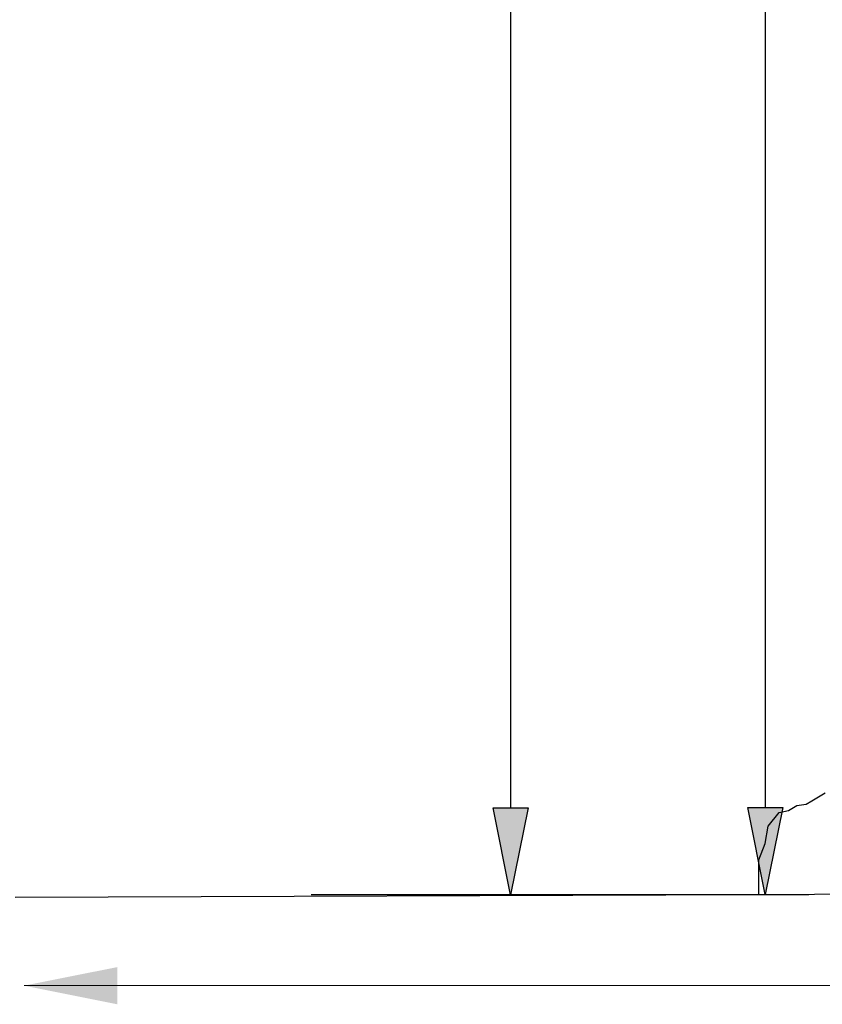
# Paper-space layout '113851LD001' of a CAD drawing. Header units: feet. Extents: x 0 to 34, y 0 to 22.
# Tile 4 of 74: x 5 to 6.2, y 2.8 to 4.4. Entities that reach past the tile are written whole.
import ezdxf

# ---------------------------------------------------------------- set-up
doc = ezdxf.new("R2010")
doc.units = ezdxf.units.FT
doc.header["$MEASUREMENT"] = 0
doc.layers.add('LT_P_Text', color=7, linetype='Continuous')
doc.styles.add('Slanted-Normal', font='font31.shx', dxfattribs={"height": 0.14})
doc.dimstyles.new('Dec-0  Slanted', dxfattribs={"dimtxt": 0.14, "dimasz": 0.14, "dimexe": 0.07, "dimexo": 0.07, "dimgap": 0.07, "dimtad": 1, "dimdec": 0, "dimzin": 3, "dimdsep": 46, "dimtxsty": 'Slanted-Normal', "dimblk": 'Dim1', "dimcen": 0, "dimclrd": 95, "dimclre": 95, "dimclrt": 7, "dimaunit": 1, "dimadec": 5, "dimazin": 3, "dimtfac": 1, "dimtdec": 0, "dimtmove": 1, "dimatfit": 0, "dimldrblk": 'Dim1', "dimfxl": 1, "dimtolj": 1, "dimtzin": 0, "dimlwd": -1, "dimlwe": -1, "dimarcsym": 0})

# ---------------------------------------------------------------- blocks, each defined once
blk = doc.blocks.new('Dim1')
h = blk.add_hatch(color=4)
h.dxf.hatch_style = 1
h.paths.add_polyline_path([(0, 0), (-1, -0.2), (-1, 0.2)])
at = {"color": 4}
blk.add_lwpolyline([(0, 0), (-1, -0.2), (-1, 0.2), (0, 0)], dxfattribs=at)
blk = doc.blocks.new('*D886')
at = {"layer": 'Defpoints', "color": 0, "linetype": 'Continuous', "transparency": 16777216}
for p in [(6.3607, 9.4937), (5.7479, 3.0246), (6.1471, 3.0246)]:
    blk.add_point(p, dxfattribs=at)
at = {"layer": 'LT_P_Text', "color": 95, "linetype": 'Continuous', "transparency": 16777216}
for p, q in [((6.2907, 9.4937), (5.6779, 9.4937)), ((5.7479, 9.3537), (5.7479, 3.1646)), ((6.0771, 3.0246), (5.6779, 3.0246))]:
    blk.add_line(p, q, dxfattribs=at)
at = {"layer": 'LT_P_Text', "color": 95, "linetype": 'Continuous', "transparency": 16777216, "xscale": 0.14, "yscale": 0.14, "zscale": 0.14}
for p, rotation in [((5.7479, 9.4937), 90), ((5.7479, 3.0246), 270)]:
    blk.add_blockref('Dim1', p, dxfattribs=dict(at, rotation=rotation))
at = {"layer": 'LT_P_Text', "color": 7, "linetype": 'Continuous', "lineweight": 0, "transparency": 16777216, "insert": (5.5946, 6.2591), "char_height": 0.14, "attachment_point": 5, "rotation": 90, "style": 'Slanted-Normal'}
blk.add_mtext("\\A1;14'", dxfattribs=at)
blk = doc.blocks.new('*D893')
at = {"layer": 'Defpoints', "color": 0, "linetype": 'Continuous', "transparency": 16777216}
for p in [(5.9296, 7.1591), (5.3574, 3.0252), (6.1573, 3.0252)]:
    blk.add_point(p, dxfattribs=at)
at = {"layer": 'LT_P_Text', "color": 95, "linetype": 'Continuous', "transparency": 16777216}
for p, q in [((5.9996, 7.1591), (6.2273, 7.1591)), ((6.1573, 7.0191), (6.1573, 3.1652)), ((5.4274, 3.0252), (6.2273, 3.0252))]:
    blk.add_line(p, q, dxfattribs=at)
at = {"layer": 'LT_P_Text', "color": 95, "linetype": 'Continuous', "transparency": 16777216, "xscale": 0.14, "yscale": 0.14, "zscale": 0.14}
for p, rotation in [((6.1573, 7.1591), 90), ((6.1573, 3.0252), 270)]:
    blk.add_blockref('Dim1', p, dxfattribs=dict(at, rotation=rotation))
at = {"layer": 'LT_P_Text', "color": 7, "linetype": 'Continuous', "lineweight": 0, "transparency": 16777216, "insert": (6.004, 5.0922), "char_height": 0.14, "attachment_point": 5, "rotation": 90, "style": 'Slanted-Normal'}
blk.add_mtext("\\A1;9'", dxfattribs=at)

psp = doc.layouts.new('113851LD001')

# ---------------------------------------------------------------- linework, layer by layer
at = {"layer": 'LT_P_Text'}
psp.add_line((6.1471, 3.0246), (4.9515, 3.0204), dxfattribs=at)
at = {"layer": 'LT_P_Text', "color": 9, "linetype": 'Continuous', "lineweight": 0}
psp.add_line((6.5013, 2.8787), (4.9662, 2.8787), dxfattribs=at)
at = {"layer": 'LT_P_Text', "flags": 128}
psp.add_lwpolyline([(6.8624, 3.0287), (6.1471, 3.0246), (6.147, 3.0528), (6.1468, 3.081), (6.1573, 3.1072), (6.162, 3.135), (6.1797, 3.157), (6.1947, 3.1599), (6.2077, 3.1679), (6.2228, 3.1701), (6.2321, 3.1755), (6.2536, 3.1884)], dxfattribs=at)
at = {"layer": 'LT_P_Text', "color": 9, "linetype": 'Continuous', "lineweight": 0}
psp.add_solid([(5.1159, 2.8487), (4.9662, 2.8787), (5.1159, 2.9086)], dxfattribs=at)

# ---------------------------------------------------------------- dimensions: what is measured, and where the dimension line sits
at = {"layer": 'LT_P_Text', "color": 97, "linetype": 'Continuous', "lineweight": 0}
for base, p1, p2, text, picture, middle in [((5.7479, 3.0246), (6.3607, 9.4937), (6.1471, 3.0246), "14'", '*D886', (5.5946, 6.2591)), ((6.1573, 3.0252), (5.9296, 7.1591), (5.3574, 3.0252), "9'", '*D893', (6.004, 5.0922))]:
    dim = psp.add_linear_dim(base=base, p1=p1, p2=p2, angle=270, text=text, dimstyle='Dec-0  Slanted', override={"dimpost": "'"}, dxfattribs=at)
    dim.commit()
    dim.dimension.update_dxf_attribs({"geometry": picture, "text_midpoint": middle})

doc.saveas('drawing.dxf')
